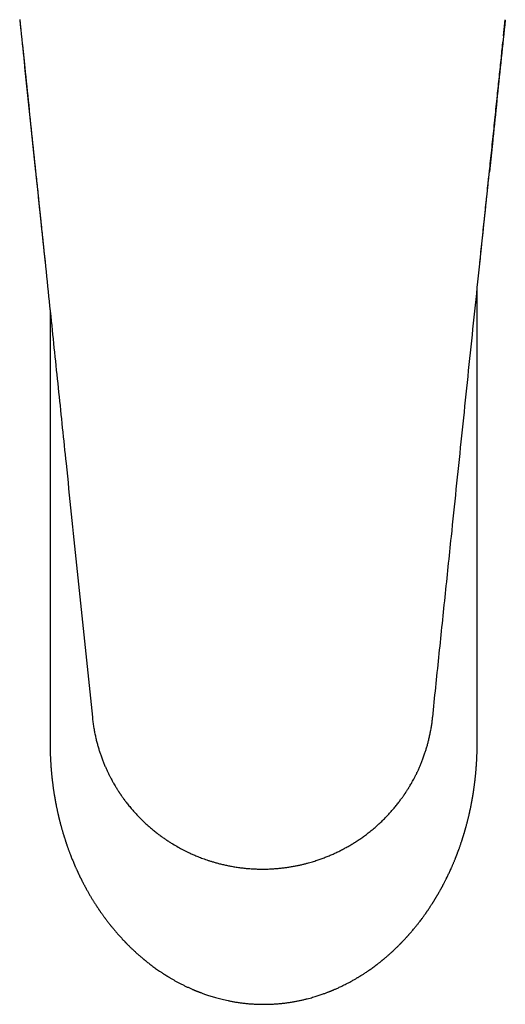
# Model space of a CAD drawing. Header units: millimetres. Extents: x 8 to 692, y 12 to 803.
# Tile 1 of 65: x 283 to 318, y 222 to 293. Entities that reach past the tile are written whole.
import ezdxf

# ---------------------------------------------------------------- set-up
doc = ezdxf.new("R2010")
doc.units = ezdxf.units.MM

msp = doc.modelspace()

# ---------------------------------------------------------------- linework, layer by layer
at = {"color": 7, "linetype": 'Continuous', "lineweight": 30}
for p, q in [((283.133, 293.326), (283.133, 293.321)), ((283.135, 293.31), (283.217, 292.525)), ((318.145, 292.163), (318.267, 293.321)), ((284.047, 284.601), (284.286, 282.322)), ((317.353, 284.601), (317.114, 282.318)), ((284.276, 282.382), (284.276, 282.385)), ((317.124, 282.382), (317.124, 282.385)), ((316.233, 241.046), (316.233, 273.896)), ((285.33, 272.336), (285.33, 241.045)), ((285.33, 241.045), (285.33, 241.016))]:
    msp.add_line(p, q, dxfattribs=at)
for points, knots in [([(283.137, 293.295), (283.328, 291.469), (283.711, 287.818), (284.093, 284.164), (284.285, 282.337)], [0, 0, 0, 0, 0.499999, 1, 1, 1, 1]), ([(318.263, 293.295), (318.072, 291.469), (317.689, 287.818), (317.307, 284.164), (317.116, 282.337)], [0, 0, 0, 0, 0.499999, 1, 1, 1, 1]), ([(283.282, 291.904), (283.297, 291.767), (283.343, 291.324), (283.421, 290.575), (283.517, 289.658), (283.612, 288.744), (283.706, 287.831), (283.801, 286.915), (283.897, 285.998), (283.993, 285.079), (284.089, 284.159), (284.184, 283.261), (284.246, 282.67), (284.276, 282.385)], [0, 0, 0, 0, 0.043497, 0.139901, 0.236319, 0.332783, 0.429284, 0.52572, 0.622092, 0.718407, 0.81467, 0.910886, 1, 1, 1, 1]), ([(317.124, 282.385), (317.15, 282.626), (317.203, 283.131), (317.284, 283.899), (317.367, 284.688), (317.449, 285.476), (317.531, 286.263), (317.613, 287.048), (317.714, 288.026), (317.836, 289.2), (317.974, 290.524), (318.064, 291.391), (318.107, 291.8)], [0, 0, 0, 0, 0.076174, 0.159517, 0.2429, 0.32633, 0.409816, 0.493372, 0.576986, 0.723317, 0.869554, 1, 1, 1, 1]), ([(284.276, 282.382), (284.282, 282.321), (284.299, 282.167), (284.322, 281.943), (284.346, 281.714), (284.368, 281.51), (284.389, 281.304), (284.412, 281.091), (284.435, 280.87), (284.459, 280.641), (284.484, 280.403), (284.513, 280.131), (284.545, 279.824), (284.581, 279.479), (284.619, 279.119), (284.658, 278.746), (284.692, 278.419), (284.721, 278.145), (284.743, 277.933), (284.765, 277.731), (284.785, 277.541), (284.803, 277.362), (284.821, 277.195), (284.837, 277.045), (284.851, 276.911), (284.863, 276.793), (284.874, 276.684), (284.885, 276.583), (284.895, 276.491), (284.904, 276.407), (284.912, 276.324), (284.922, 276.228), (284.934, 276.113), (284.949, 275.975), (284.965, 275.823), (284.976, 275.716), (284.982, 275.66), (284.982, 275.66)], [0, 0, 0, 0, 0.027429, 0.068738, 0.099741, 0.129568, 0.159989, 0.191647, 0.224543, 0.258676, 0.294048, 0.330657, 0.379939, 0.431299, 0.484738, 0.540255, 0.597851, 0.630866, 0.662559, 0.692549, 0.720835, 0.747419, 0.772298, 0.795475, 0.814357, 0.831935, 0.848209, 0.863179, 0.876845, 0.889207, 0.900874, 0.913794, 0.93202, 0.952455, 0.9751, 0.999955, 1, 1, 1, 1]), ([(284.286, 282.321), (284.294, 282.251), (284.343, 281.779), (284.434, 280.904), (284.561, 279.695), (284.687, 278.482), (284.872, 276.714), (285.114, 274.392), (285.493, 270.761), (285.95, 266.374), (286.434, 261.719), (286.867, 257.551), (287.249, 253.875), (287.63, 250.202), (288.01, 246.535), (288.263, 244.091), (288.389, 242.871)], [0, 0, 0, 0, 0.005334, 0.035868, 0.066518, 0.097264, 0.128085, 0.200915, 0.273834, 0.404157, 0.534602, 0.627859, 0.721131, 0.814257, 0.907181, 1, 1, 1, 1]), ([(313.011, 242.871), (313.085, 243.591), (313.235, 245.034), (313.459, 247.203), (313.685, 249.378), (313.911, 251.561), (314.138, 253.748), (314.408, 256.351), (314.722, 259.369), (315.079, 262.802), (315.436, 266.233), (315.793, 269.663), (316.15, 273.09), (316.444, 275.91), (316.675, 278.122), (316.843, 279.728), (316.989, 281.126), (317.079, 281.989), (317.113, 282.317)], [0, 0, 0, 0, 0.054786, 0.109695, 0.164846, 0.220229, 0.275727, 0.331221, 0.418299, 0.505306, 0.592314, 0.679296, 0.766197, 0.852923, 0.893718, 0.93444, 0.975052, 1, 1, 1, 1]), ([(316.419, 275.664), (316.424, 275.713), (316.434, 275.807), (316.448, 275.943), (316.461, 276.067), (316.473, 276.178), (316.483, 276.276), (316.492, 276.365), (316.501, 276.453), (316.511, 276.545), (316.522, 276.648), (316.534, 276.759), (316.546, 276.881), (316.561, 277.025), (316.579, 277.193), (316.599, 277.386), (316.621, 277.596), (316.645, 277.82), (316.672, 278.083), (316.703, 278.378), (316.737, 278.697), (316.77, 279.008), (316.801, 279.309), (316.832, 279.601), (316.861, 279.884), (316.89, 280.154), (316.917, 280.412), (316.943, 280.658), (316.968, 280.895), (316.992, 281.123), (317.015, 281.342), (317.037, 281.555), (317.062, 281.796), (317.091, 282.071), (317.113, 282.277), (317.124, 282.382)], [0, 0, 0, 0, 0.021838, 0.041989, 0.060446, 0.077211, 0.091635, 0.104516, 0.116889, 0.130658, 0.145867, 0.162513, 0.180599, 0.200123, 0.226708, 0.255567, 0.286699, 0.320105, 0.355785, 0.404113, 0.451841, 0.498148, 0.543034, 0.586497, 0.628539, 0.66916, 0.70711, 0.74373, 0.779018, 0.812975, 0.845602, 0.876897, 0.908051, 0.953127, 1, 1, 1, 1]), ([(288.391, 242.865), (288.39, 242.866), (288.39, 242.868), (288.39, 242.87), (288.39, 242.871)], [0, 0, 0, 0, 0.528885, 1, 1, 1, 1]), ([(288.39, 242.865), (288.404, 242.746), (288.43, 242.514), (288.481, 242.172), (288.539, 241.842), (288.604, 241.525), (288.675, 241.222), (288.75, 240.934), (288.828, 240.659), (288.91, 240.397), (288.999, 240.131), (289.095, 239.865), (289.198, 239.598), (289.302, 239.349), (289.405, 239.115), (289.506, 238.897), (289.604, 238.696), (289.698, 238.512), (289.788, 238.344), (289.873, 238.19), (289.953, 238.05), (290.027, 237.923), (290.096, 237.81), (290.156, 237.712), (290.207, 237.63), (290.251, 237.562), (290.289, 237.504), (290.322, 237.453), (290.35, 237.41), (290.376, 237.372), (290.397, 237.34), (290.416, 237.313), (290.434, 237.286), (290.457, 237.252), (290.487, 237.208), (290.525, 237.154), (290.569, 237.092), (290.622, 237.018), (290.685, 236.931), (290.76, 236.83), (290.844, 236.719), (290.937, 236.6), (291.039, 236.471), (291.146, 236.341), (291.256, 236.211), (291.369, 236.081), (291.489, 235.947), (291.613, 235.813), (291.738, 235.681), (291.862, 235.554), (292.02, 235.397), (292.21, 235.215), (292.434, 235.012), (292.662, 234.815), (292.893, 234.625), (293.126, 234.442), (293.353, 234.273), (293.573, 234.117), (293.787, 233.971), (293.997, 233.835), (294.261, 233.67), (294.585, 233.481), (294.968, 233.275), (295.266, 233.127), (295.477, 233.029), (295.602, 232.972), (295.734, 232.914), (295.879, 232.852), (296.037, 232.788), (296.205, 232.721), (296.383, 232.654), (296.57, 232.587), (296.77, 232.519), (296.983, 232.451), (297.214, 232.381), (297.463, 232.312), (297.732, 232.243), (298.015, 232.177), (298.314, 232.116), (298.628, 232.059), (298.95, 232.009), (299.279, 231.967), (299.616, 231.933), (299.966, 231.907), (300.329, 231.89), (300.575, 231.888), (300.7, 231.887)], [0, 0, 0, 0, 0.019865, 0.039111, 0.057738, 0.075749, 0.093141, 0.109623, 0.125509, 0.1408, 0.155496, 0.172215, 0.18809, 0.203123, 0.217312, 0.230658, 0.243161, 0.254528, 0.265096, 0.274863, 0.283829, 0.291995, 0.299362, 0.305928, 0.311017, 0.315494, 0.319358, 0.32261, 0.32552, 0.328044, 0.330182, 0.331934, 0.333533, 0.335624, 0.338755, 0.342438, 0.346628, 0.351324, 0.357575, 0.364545, 0.372232, 0.380637, 0.38976, 0.3996, 0.408606, 0.41814, 0.4282, 0.438434, 0.44849, 0.458369, 0.468071, 0.485399, 0.502132, 0.51827, 0.535363, 0.551733, 0.567381, 0.582306, 0.596509, 0.61018, 0.62371, 0.648179, 0.672215, 0.695817, 0.703236, 0.710629, 0.718531, 0.727192, 0.736612, 0.746791, 0.757083, 0.76805, 0.779691, 0.792007, 0.804997, 0.819511, 0.834784, 0.850816, 0.867607, 0.885157, 0.903465, 0.921423, 0.940055, 0.959361, 0.979343, 1, 1, 1, 1]), ([(300.7, 231.887), (300.813, 231.888), (301.034, 231.89), (301.359, 231.903), (301.672, 231.924), (301.973, 231.951), (302.26, 231.984), (302.535, 232.022), (302.806, 232.065), (303.071, 232.113), (303.329, 232.166), (303.572, 232.22), (303.8, 232.276), (304.013, 232.333), (304.211, 232.389), (304.394, 232.444), (304.563, 232.497), (304.721, 232.55), (304.921, 232.619), (305.168, 232.71), (305.456, 232.824), (305.738, 232.945), (306.014, 233.07), (306.286, 233.202), (306.556, 233.341), (306.826, 233.489), (307.092, 233.643), (307.357, 233.805), (307.619, 233.975), (307.884, 234.156), (308.151, 234.349), (308.424, 234.558), (308.703, 234.784), (308.983, 235.026), (309.256, 235.277), (309.519, 235.533), (309.772, 235.794), (310.004, 236.049), (310.218, 236.297), (310.414, 236.536), (310.568, 236.734), (310.681, 236.884), (310.752, 236.982), (310.814, 237.068), (310.867, 237.142), (310.908, 237.201), (310.94, 237.248), (310.963, 237.281), (310.981, 237.307), (310.993, 237.325), (311.002, 237.338), (311.01, 237.351), (311.026, 237.374), (311.049, 237.409), (311.082, 237.459), (311.123, 237.521), (311.171, 237.596), (311.226, 237.683), (311.288, 237.783), (311.357, 237.897), (311.432, 238.024), (311.512, 238.164), (311.598, 238.318), (311.688, 238.487), (311.783, 238.67), (311.88, 238.869), (311.98, 239.082), (312.081, 239.309), (312.182, 239.55), (312.283, 239.805), (312.382, 240.075), (312.472, 240.341), (312.554, 240.6), (312.627, 240.851), (312.697, 241.111), (312.763, 241.382), (312.825, 241.662), (312.881, 241.95), (312.931, 242.246), (312.975, 242.552), (312.998, 242.759), (313.01, 242.865)], [0, 0, 0, 0, 0.018587, 0.036512, 0.053777, 0.070381, 0.086325, 0.101608, 0.116231, 0.131554, 0.146077, 0.159802, 0.172727, 0.184854, 0.196181, 0.206709, 0.216439, 0.225419, 0.234232, 0.251545, 0.26886, 0.285556, 0.302254, 0.318953, 0.335655, 0.352498, 0.369835, 0.38665, 0.403917, 0.421639, 0.439815, 0.458444, 0.478699, 0.49936, 0.519889, 0.540208, 0.560317, 0.580218, 0.597558, 0.614736, 0.63175, 0.639261, 0.645951, 0.65182, 0.656869, 0.661098, 0.663913, 0.666193, 0.667937, 0.669126, 0.669692, 0.670551, 0.67177, 0.674272, 0.677584, 0.681706, 0.686637, 0.692377, 0.698928, 0.706288, 0.714457, 0.723437, 0.733226, 0.743865, 0.755319, 0.767589, 0.780673, 0.794573, 0.809018, 0.82425, 0.840268, 0.857074, 0.871084, 0.885598, 0.900616, 0.916138, 0.932163, 0.948392, 0.965108, 0.98231, 1, 1, 1, 1]), ([(285.33, 241.016), (285.33, 241.002), (285.33, 240.966), (285.331, 240.91), (285.331, 240.852), (285.331, 240.803), (285.332, 240.748), (285.333, 240.681), (285.334, 240.595), (285.336, 240.509), (285.338, 240.424), (285.34, 240.343), (285.343, 240.262), (285.346, 240.173), (285.35, 240.076), (285.354, 239.972), (285.359, 239.868), (285.364, 239.769), (285.369, 239.678), (285.374, 239.596), (285.379, 239.513), (285.384, 239.434), (285.389, 239.357), (285.395, 239.284), (285.4, 239.209), (285.407, 239.129), (285.413, 239.048), (285.42, 238.969), (285.427, 238.897), (285.433, 238.83), (285.439, 238.763), (285.446, 238.692), (285.454, 238.619), (285.461, 238.546), (285.469, 238.474), (285.477, 238.396), (285.487, 238.313), (285.498, 238.215), (285.512, 238.107), (285.526, 237.997), (285.539, 237.896), (285.552, 237.798), (285.567, 237.696), (285.581, 237.6), (285.595, 237.509), (285.607, 237.425), (285.62, 237.343), (285.632, 237.269), (285.644, 237.201), (285.654, 237.139), (285.664, 237.077), (285.676, 237.011), (285.688, 236.941), (285.701, 236.871), (285.713, 236.805), (285.724, 236.744), (285.734, 236.689), (285.744, 236.641), (285.753, 236.594), (285.762, 236.547), (285.772, 236.495), (285.786, 236.428), (285.803, 236.344), (285.824, 236.242), (285.845, 236.142), (285.865, 236.05), (285.884, 235.967), (285.901, 235.89), (285.917, 235.819), (285.932, 235.757), (285.945, 235.701), (285.959, 235.644), (285.974, 235.579), (285.991, 235.512), (286.008, 235.444), (286.025, 235.376), (286.042, 235.308), (286.058, 235.247), (286.073, 235.19), (286.088, 235.131), (286.105, 235.068), (286.126, 234.992), (286.15, 234.904), (286.177, 234.806), (286.206, 234.705), (286.235, 234.603), (286.266, 234.499), (286.293, 234.411), (286.314, 234.34), (286.33, 234.288), (286.346, 234.235), (286.366, 234.174), (286.388, 234.103), (286.412, 234.029), (286.436, 233.956), (286.458, 233.889), (286.477, 233.831), (286.492, 233.785), (286.506, 233.744), (286.52, 233.702), (286.536, 233.656), (286.555, 233.601), (286.578, 233.536), (286.605, 233.46), (286.635, 233.374), (286.667, 233.286), (286.699, 233.198), (286.73, 233.114), (286.759, 233.037), (286.787, 232.965), (286.814, 232.896), (286.841, 232.826), (286.875, 232.739), (286.916, 232.635), (286.966, 232.514), (287.007, 232.414), (287.039, 232.339), (287.059, 232.292), (287.076, 232.25), (287.093, 232.211), (287.111, 232.169), (287.133, 232.119), (287.161, 232.055), (287.193, 231.983), (287.226, 231.908), (287.256, 231.842), (287.28, 231.788), (287.299, 231.747), (287.315, 231.712), (287.332, 231.676), (287.351, 231.634), (287.374, 231.586), (287.399, 231.532), (287.427, 231.474), (287.454, 231.417), (287.48, 231.363), (287.506, 231.311), (287.532, 231.258), (287.558, 231.206), (287.581, 231.158), (287.602, 231.117), (287.619, 231.082), (287.639, 231.043), (287.665, 230.992), (287.698, 230.928), (287.735, 230.857), (287.774, 230.783), (287.814, 230.708), (287.853, 230.634), (287.89, 230.566), (287.923, 230.506), (287.959, 230.439), (288.002, 230.361), (288.054, 230.27), (288.108, 230.175), (288.162, 230.08), (288.219, 229.984), (288.276, 229.887), (288.334, 229.79), (288.392, 229.696), (288.447, 229.607), (288.499, 229.522), (288.553, 229.437), (288.612, 229.345), (288.676, 229.246), (288.734, 229.157), (288.784, 229.083), (288.822, 229.026), (288.856, 228.975), (288.889, 228.926), (288.925, 228.874), (288.967, 228.812), (289.016, 228.742), (289.067, 228.669), (289.119, 228.596), (289.171, 228.524), (289.22, 228.456), (289.266, 228.394), (289.306, 228.339), (289.346, 228.286), (289.389, 228.228), (289.442, 228.158), (289.502, 228.079), (289.567, 227.995), (289.631, 227.913), (289.687, 227.843), (289.733, 227.786), (289.769, 227.741), (289.804, 227.698), (289.842, 227.651), (289.886, 227.598), (289.934, 227.54), (289.991, 227.472), (290.053, 227.398), (290.121, 227.319), (290.184, 227.247), (290.234, 227.189), (290.275, 227.144), (290.31, 227.104), (290.349, 227.061), (290.393, 227.012), (290.44, 226.959), (290.488, 226.907), (290.535, 226.856), (290.581, 226.807), (290.626, 226.759), (290.668, 226.715), (290.705, 226.676), (290.735, 226.644), (290.76, 226.618), (290.783, 226.595), (290.808, 226.569), (290.837, 226.539), (290.871, 226.504), (290.909, 226.466), (290.956, 226.419), (291.012, 226.362), (291.078, 226.297), (291.148, 226.228), (291.22, 226.159), (291.298, 226.085), (291.383, 226.005), (291.475, 225.919), (291.568, 225.835), (291.66, 225.752), (291.752, 225.67), (291.844, 225.591), (291.924, 225.522), (291.99, 225.466), (292.041, 225.423), (292.082, 225.389), (292.115, 225.362), (292.14, 225.341), (292.165, 225.321), (292.194, 225.297), (292.232, 225.266), (292.277, 225.229), (292.349, 225.172), (292.443, 225.098), (292.556, 225.01), (292.667, 224.926), (292.781, 224.841), (292.902, 224.752), (293.036, 224.657), (293.18, 224.555), (293.306, 224.47), (293.406, 224.403), (293.474, 224.358), (293.536, 224.318), (293.589, 224.283), (293.635, 224.254), (293.672, 224.231), (293.701, 224.213), (293.724, 224.198), (293.746, 224.184), (293.774, 224.166), (293.811, 224.144), (293.855, 224.117), (293.908, 224.084), (294.005, 224.026), (294.143, 223.945), (294.325, 223.84), (294.511, 223.738), (294.704, 223.634), (294.904, 223.532), (295.107, 223.432), (295.314, 223.334), (295.478, 223.26), (295.6, 223.206), (295.673, 223.174), (295.735, 223.148), (295.789, 223.125), (295.832, 223.107), (295.865, 223.094), (295.89, 223.083), (295.911, 223.075), (295.933, 223.066), (295.96, 223.055), (295.995, 223.041), (296.039, 223.023), (296.095, 223.001), (296.159, 222.977), (296.238, 222.947), (296.333, 222.911), (296.448, 222.869), (296.578, 222.824), (296.722, 222.774), (296.882, 222.722), (297.049, 222.67), (297.22, 222.619), (297.394, 222.569), (297.581, 222.519), (297.78, 222.469), (297.989, 222.42), (298.21, 222.372), (298.441, 222.327), (298.684, 222.283), (298.942, 222.242), (299.213, 222.205), (299.499, 222.173), (299.797, 222.146), (300.107, 222.125), (300.43, 222.112), (300.656, 222.108), (300.774, 222.108), (300.781, 222.108)], [0, 0, 0, 0, 0.001469, 0.004009, 0.006191, 0.008019, 0.009618, 0.012755, 0.015878, 0.019407, 0.022689, 0.025644, 0.028657, 0.032091, 0.035857, 0.039879, 0.044018, 0.047902, 0.051337, 0.054451, 0.057446, 0.060846, 0.063606, 0.066359, 0.069263, 0.072391, 0.075602, 0.078695, 0.08146, 0.084005, 0.086485, 0.089252, 0.09224, 0.09499, 0.097698, 0.100674, 0.103977, 0.107385, 0.112173, 0.116566, 0.120248, 0.123912, 0.128007, 0.132123, 0.135293, 0.138703, 0.141946, 0.144846, 0.147471, 0.149934, 0.152157, 0.154788, 0.15768, 0.160434, 0.163029, 0.165459, 0.167624, 0.169497, 0.171204, 0.173075, 0.175128, 0.177338, 0.181059, 0.185087, 0.189435, 0.19285, 0.196115, 0.199226, 0.202108, 0.204542, 0.206565, 0.208809, 0.21139, 0.214293, 0.216841, 0.219589, 0.222429, 0.2249, 0.226951, 0.229337, 0.231897, 0.234625, 0.238447, 0.242435, 0.246509, 0.250656, 0.254848, 0.25902, 0.261401, 0.263383, 0.265336, 0.267801, 0.270864, 0.273934, 0.276928, 0.279747, 0.282131, 0.28396, 0.285449, 0.287134, 0.289042, 0.291173, 0.293863, 0.296997, 0.300576, 0.304354, 0.307943, 0.311471, 0.314643, 0.317504, 0.320357, 0.323262, 0.326243, 0.331144, 0.336253, 0.341435, 0.343645, 0.345634, 0.347367, 0.348855, 0.350539, 0.352643, 0.35516, 0.358632, 0.36178, 0.364604, 0.366998, 0.368571, 0.36988, 0.371376, 0.373151, 0.375204, 0.377532, 0.380029, 0.382646, 0.384784, 0.386997, 0.389282, 0.391613, 0.393694, 0.395445, 0.396864, 0.398155, 0.40057, 0.403412, 0.40648, 0.409679, 0.413011, 0.416315, 0.419286, 0.421889, 0.424194, 0.427985, 0.432131, 0.436263, 0.440425, 0.444699, 0.449084, 0.453319, 0.457617, 0.461645, 0.465317, 0.468977, 0.473218, 0.477721, 0.482432, 0.485289, 0.487922, 0.490234, 0.492224, 0.494614, 0.49746, 0.500762, 0.504224, 0.507627, 0.510972, 0.514229, 0.517143, 0.519658, 0.521946, 0.524634, 0.527779, 0.531857, 0.535873, 0.539809, 0.543557, 0.545952, 0.548055, 0.550006, 0.552258, 0.554846, 0.557754, 0.560715, 0.564718, 0.56864, 0.572318, 0.575448, 0.577236, 0.579138, 0.581321, 0.583786, 0.586492, 0.589201, 0.591723, 0.594213, 0.596672, 0.599024, 0.601015, 0.602641, 0.603876, 0.604981, 0.606312, 0.60787, 0.609655, 0.611667, 0.613906, 0.617044, 0.620541, 0.624236, 0.627913, 0.631571, 0.636206, 0.640809, 0.64538, 0.649917, 0.654423, 0.658895, 0.66312, 0.665949, 0.668346, 0.670309, 0.671838, 0.672943, 0.673934, 0.67531, 0.67707, 0.679216, 0.681659, 0.687039, 0.692232, 0.69724, 0.702155, 0.707601, 0.713492, 0.719829, 0.726614, 0.729797, 0.73277, 0.735391, 0.737661, 0.739579, 0.741145, 0.742359, 0.743221, 0.744053, 0.745228, 0.746746, 0.748606, 0.750809, 0.753355, 0.760682, 0.767795, 0.77562, 0.783184, 0.790991, 0.799272, 0.806953, 0.815003, 0.818131, 0.820886, 0.823255, 0.82524, 0.826912, 0.828159, 0.828979, 0.829677, 0.83052, 0.831509, 0.832643, 0.834439, 0.836511, 0.838862, 0.841559, 0.845253, 0.849474, 0.854221, 0.859496, 0.865299, 0.871631, 0.877467, 0.883691, 0.890304, 0.897305, 0.904696, 0.912332, 0.920344, 0.92873, 0.937491, 0.946817, 0.956532, 0.966636, 0.977129, 0.988009, 0.999276, 1, 1, 1, 1]), ([(300.781, 222.108), (300.875, 222.109), (301.064, 222.11), (301.346, 222.12), (301.625, 222.136), (301.894, 222.157), (302.169, 222.184), (302.447, 222.218), (302.727, 222.259), (302.993, 222.303), (303.247, 222.351), (303.489, 222.401), (303.718, 222.454), (303.934, 222.507), (304.135, 222.56), (304.323, 222.613), (304.496, 222.664), (304.655, 222.714), (304.801, 222.761), (304.941, 222.808), (305.073, 222.854), (305.195, 222.899), (305.302, 222.938), (305.394, 222.973), (305.472, 223.003), (305.529, 223.026), (305.568, 223.041), (305.593, 223.051), (305.613, 223.06), (305.628, 223.066), (305.64, 223.07), (305.653, 223.076), (305.672, 223.084), (305.701, 223.096), (305.739, 223.111), (305.784, 223.13), (305.832, 223.15), (305.897, 223.178), (305.982, 223.214), (306.087, 223.261), (306.2, 223.312), (306.32, 223.368), (306.509, 223.458), (306.767, 223.586), (307.015, 223.718), (307.192, 223.815), (307.296, 223.874), (307.396, 223.931), (307.489, 223.986), (307.572, 224.035), (307.644, 224.078), (307.704, 224.114), (307.753, 224.145), (307.798, 224.172), (307.845, 224.202), (307.913, 224.245), (307.999, 224.3), (308.105, 224.369), (308.214, 224.441), (308.325, 224.516), (308.44, 224.595), (308.562, 224.682), (308.693, 224.775), (308.832, 224.877), (308.953, 224.969), (309.054, 225.046), (309.13, 225.106), (309.2, 225.161), (309.262, 225.21), (309.31, 225.249), (309.346, 225.278), (309.376, 225.302), (309.409, 225.33), (309.45, 225.364), (309.499, 225.404), (309.596, 225.485), (309.733, 225.602), (309.904, 225.752), (310.05, 225.884), (310.173, 225.998), (310.276, 226.095), (310.371, 226.185), (310.455, 226.267), (310.528, 226.339), (310.59, 226.401), (310.638, 226.449), (310.673, 226.485), (310.697, 226.51), (310.715, 226.527), (310.728, 226.542), (310.743, 226.557), (310.766, 226.58), (310.795, 226.61), (310.839, 226.656), (310.895, 226.715), (310.959, 226.782), (311.019, 226.847), (311.076, 226.909), (311.124, 226.961), (311.163, 227.004), (311.192, 227.036), (311.217, 227.064), (311.241, 227.09), (311.267, 227.12), (311.301, 227.158), (311.356, 227.22), (311.426, 227.301), (311.504, 227.392), (311.59, 227.494), (311.677, 227.598), (311.791, 227.736), (311.913, 227.889), (312.041, 228.053), (312.145, 228.19), (312.25, 228.329), (312.363, 228.482), (312.459, 228.617), (312.521, 228.705), (312.549, 228.745), (312.574, 228.78), (312.595, 228.811), (312.615, 228.839), (312.635, 228.869), (312.66, 228.906), (312.692, 228.952), (312.728, 229.005), (312.765, 229.061), (312.803, 229.118), (312.844, 229.181), (312.888, 229.248), (312.933, 229.316), (312.971, 229.376), (313.001, 229.422), (313.023, 229.458), (313.044, 229.491), (313.068, 229.528), (313.094, 229.571), (313.122, 229.616), (313.149, 229.66), (313.178, 229.706), (313.207, 229.754), (313.235, 229.801), (313.262, 229.846), (313.286, 229.885), (313.305, 229.918), (313.323, 229.948), (313.34, 229.977), (313.36, 230.011), (313.385, 230.054), (313.415, 230.106), (313.45, 230.166), (313.487, 230.231), (313.522, 230.294), (313.556, 230.354), (313.588, 230.411), (313.618, 230.465), (313.645, 230.514), (313.668, 230.556), (313.69, 230.597), (313.713, 230.64), (313.739, 230.689), (313.767, 230.742), (313.797, 230.798), (313.827, 230.855), (313.861, 230.92), (313.896, 230.989), (313.932, 231.06), (313.964, 231.123), (313.993, 231.18), (314.03, 231.256), (314.078, 231.354), (314.136, 231.474), (314.195, 231.598), (314.254, 231.725), (314.315, 231.859), (314.367, 231.976), (314.409, 232.072), (314.441, 232.145), (314.474, 232.22), (314.508, 232.3), (314.544, 232.385), (314.579, 232.469), (314.612, 232.55), (314.64, 232.619), (314.662, 232.675), (314.679, 232.718), (314.695, 232.757), (314.712, 232.799), (314.731, 232.849), (314.754, 232.907), (314.776, 232.966), (314.798, 233.024), (314.819, 233.078), (314.838, 233.13), (314.856, 233.177), (314.87, 233.217), (314.883, 233.251), (314.895, 233.285), (314.915, 233.338), (314.941, 233.412), (314.974, 233.505), (315.007, 233.599), (315.039, 233.691), (315.069, 233.781), (315.098, 233.868), (315.124, 233.947), (315.148, 234.021), (315.17, 234.089), (315.192, 234.158), (315.215, 234.23), (315.237, 234.302), (315.258, 234.371), (315.277, 234.433), (315.294, 234.49), (315.309, 234.539), (315.322, 234.585), (315.335, 234.628), (315.348, 234.672), (315.361, 234.72), (315.377, 234.775), (315.395, 234.839), (315.415, 234.911), (315.44, 235.001), (315.468, 235.104), (315.497, 235.215), (315.524, 235.319), (315.549, 235.417), (315.572, 235.512), (315.593, 235.597), (315.612, 235.677), (315.63, 235.754), (315.649, 235.834), (315.667, 235.911), (315.682, 235.979), (315.695, 236.037), (315.706, 236.09), (315.718, 236.143), (315.731, 236.203), (315.745, 236.271), (315.761, 236.346), (315.778, 236.429), (315.795, 236.516), (315.813, 236.606), (315.83, 236.695), (315.845, 236.778), (315.858, 236.85), (315.87, 236.911), (315.879, 236.966), (315.889, 237.023), (315.9, 237.085), (315.912, 237.154), (315.924, 237.226), (315.936, 237.302), (315.948, 237.377), (315.959, 237.448), (315.969, 237.513), (315.978, 237.574), (315.988, 237.64), (315.999, 237.715), (316.011, 237.8), (316.023, 237.886), (316.034, 237.969), (316.044, 238.048), (316.054, 238.125), (316.063, 238.199), (316.071, 238.268), (316.079, 238.336), (316.087, 238.41), (316.096, 238.491), (316.105, 238.577), (316.114, 238.665), (316.122, 238.745), (316.129, 238.813), (316.134, 238.869), (316.139, 238.925), (316.144, 238.984), (316.149, 239.046), (316.155, 239.109), (316.16, 239.171), (316.165, 239.235), (316.17, 239.301), (316.175, 239.373), (316.18, 239.45), (316.185, 239.531), (316.19, 239.614), (316.195, 239.695), (316.199, 239.77), (316.203, 239.839), (316.206, 239.906), (316.209, 239.974), (316.212, 240.048), (316.216, 240.129), (316.219, 240.216), (316.222, 240.311), (316.224, 240.399), (316.226, 240.474), (316.228, 240.53), (316.229, 240.579), (316.229, 240.622), (316.23, 240.656), (316.23, 240.685), (316.231, 240.716), (316.231, 240.758), (316.232, 240.812), (316.233, 240.879), (316.233, 240.958), (316.233, 241.015), (316.233, 241.045)], [0, 0, 0, 0, 0.0094055, 0.019116, 0.0285252, 0.0376324, 0.0464367, 0.0564234, 0.0659876, 0.075129, 0.0838476, 0.0922907, 0.1002957, 0.107863, 0.1149927, 0.1216849, 0.1278322, 0.1335582, 0.1388636, 0.1437489, 0.1487911, 0.153292, 0.1572521, 0.160672, 0.1635519, 0.1658921, 0.1670199, 0.16796, 0.1687123, 0.1692769, 0.1696538, 0.1700465, 0.1707353, 0.1718372, 0.1732997, 0.1750091, 0.1768217, 0.1787368, 0.1824116, 0.1864133, 0.1907415, 0.1953961, 0.2002501, 0.2127197, 0.2256671, 0.229835, 0.23405, 0.2382768, 0.2421267, 0.2454924, 0.2485333, 0.2510299, 0.2529827, 0.2546463, 0.2566483, 0.259013, 0.2631366, 0.2676244, 0.272476, 0.2771152, 0.2820746, 0.2874416, 0.2932215, 0.2994139, 0.3060187, 0.3096172, 0.3132393, 0.3165014, 0.3193592, 0.3218127, 0.3232002, 0.3244381, 0.3259469, 0.3278821, 0.3302435, 0.3328104, 0.3416278, 0.3498975, 0.35762, 0.3631605, 0.3683808, 0.3732583, 0.3776129, 0.3814061, 0.3846382, 0.3873093, 0.3889086, 0.3902076, 0.3912064, 0.3916365, 0.3924116, 0.3935847, 0.3951558, 0.3971059, 0.4006763, 0.4041064, 0.4073963, 0.410546, 0.4134763, 0.4153163, 0.4169402, 0.4183479, 0.4195395, 0.420882, 0.4227781, 0.4252279, 0.4301528, 0.4346454, 0.438701, 0.4450698, 0.4498883, 0.4587882, 0.4670103, 0.4733579, 0.4781566, 0.4866803, 0.4948633, 0.4969352, 0.4987905, 0.5004266, 0.5018435, 0.5030413, 0.5042905, 0.5059079, 0.5081127, 0.5106387, 0.5132018, 0.5157907, 0.5184056, 0.5217105, 0.5249237, 0.5276393, 0.5298288, 0.53118, 0.5325067, 0.5342001, 0.5362619, 0.5382058, 0.5402086, 0.5422675, 0.5443826, 0.5465538, 0.5486013, 0.5503145, 0.5518125, 0.5529714, 0.5542547, 0.5557519, 0.5574631, 0.5599031, 0.5626019, 0.5654437, 0.5684271, 0.5708706, 0.5734016, 0.5758592, 0.5779281, 0.5797972, 0.5814131, 0.5832789, 0.5854075, 0.5877406, 0.5901574, 0.5926542, 0.595231, 0.5985516, 0.6016065, 0.6042956, 0.6066331, 0.6090096, 0.6140445, 0.6191934, 0.6243887, 0.6297624, 0.6354089, 0.641301, 0.6445444, 0.6475132, 0.6505017, 0.6539903, 0.6576043, 0.6611248, 0.6645516, 0.6676483, 0.6697678, 0.6715255, 0.6729917, 0.6746934, 0.676739, 0.6791375, 0.6819051, 0.6840222, 0.686314, 0.6885939, 0.6905383, 0.6921412, 0.6934273, 0.694773, 0.6963063, 0.6999938, 0.7038815, 0.7077331, 0.7115277, 0.7151825, 0.7186905, 0.7221575, 0.7248908, 0.727646, 0.7304468, 0.7333075, 0.7364467, 0.7391526, 0.7417225, 0.7439906, 0.7459577, 0.7476744, 0.7495432, 0.7511518, 0.753036, 0.7552755, 0.7578704, 0.7607706, 0.7639361, 0.7686196, 0.7732372, 0.7771946, 0.7811038, 0.7849706, 0.7885424, 0.7913305, 0.7944295, 0.7977601, 0.8008398, 0.8035868, 0.8058848, 0.8077674, 0.8098367, 0.8122029, 0.8148669, 0.8178508, 0.8211656, 0.8245929, 0.8281698, 0.8317945, 0.8351302, 0.8379978, 0.8402578, 0.8423698, 0.8444614, 0.8468897, 0.8496708, 0.8525472, 0.8554048, 0.8585225, 0.8613734, 0.8638163, 0.8660888, 0.8685236, 0.8715262, 0.8748929, 0.8783852, 0.8816149, 0.8846269, 0.8876323, 0.8905704, 0.8931724, 0.8956822, 0.8985605, 0.9017281, 0.9050625, 0.9085626, 0.912005, 0.9143811, 0.9164616, 0.9185035, 0.9207881, 0.9232986, 0.9256756, 0.9281615, 0.9304656, 0.9330313, 0.9358234, 0.9387876, 0.9418781, 0.945169, 0.9484187, 0.9511913, 0.9538466, 0.9563811, 0.9589102, 0.9617425, 0.9648625, 0.9681978, 0.9718128, 0.9757406, 0.9782658, 0.9804098, 0.9821998, 0.9838327, 0.9853482, 0.9861653, 0.9873109, 0.98892, 0.9909931, 0.9935305, 0.9965327, 1, 1, 1, 1])]:
    msp.add_open_spline(points, degree=3, knots=knots, dxfattribs=at)

doc.saveas('drawing.dxf')
